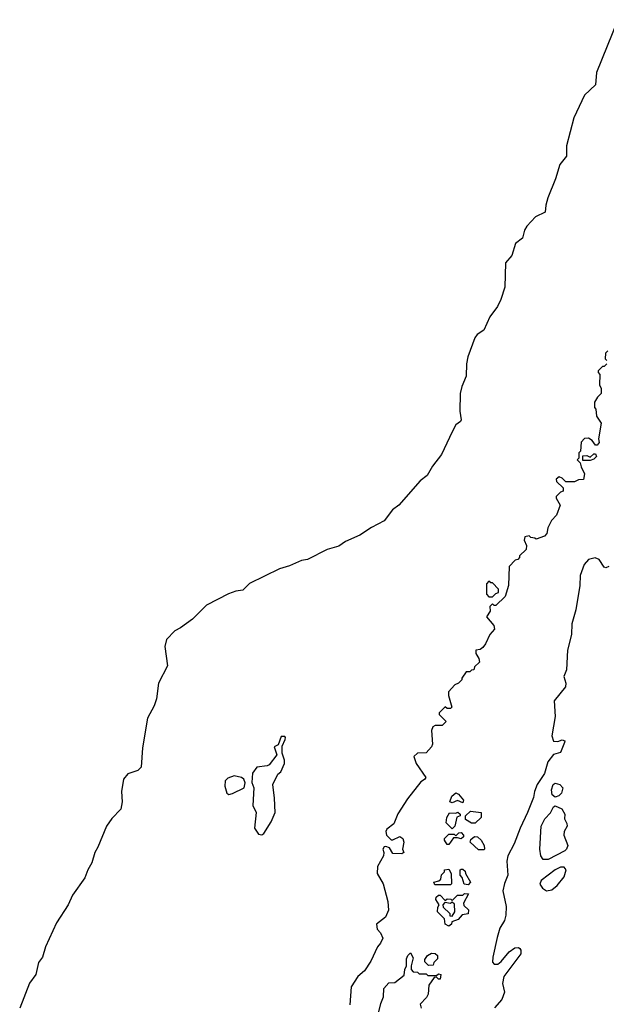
# Model space of a CAD drawing. Extents: x 2604950 to 2749250, y 940531 to 1028284.
# Tile 48 of 220: x 2611027 to 2614387, y 1003335 to 1008978. Entities that reach past the tile are written whole.
import ezdxf

# ---------------------------------------------------------------- set-up
doc = ezdxf.new("R2010")
doc.units = 0

msp = doc.modelspace()

# ---------------------------------------------------------------- linework, layer by layer
at = {"layer": '0CON05XD'}
for points in [[(2614452.2, 1008977.8), (2614330.9, 1008675), (2614325.4, 1008605), (2614262.5, 1008545), (2614200.5, 1008415), (2614159.2, 1008255), (2614158.5, 1008195), (2614121.4, 1008148.6), (2614096.7, 1008065), (2614052.8, 1007957.2), (2614040.6, 1007915), (2614037.1, 1007875), (2613981.9, 1007848.1), (2613931.2, 1007795), (2613918.7, 1007771.3), (2613906.9, 1007725), (2613867.5, 1007695), (2613845, 1007625.7), (2613808.8, 1007585), (2613805.4, 1007445), (2613783.8, 1007375), (2613763.4, 1007335), (2613720.7, 1007275), (2613685, 1007198.8), (2613647.3, 1007172.7), (2613634.5, 1007155), (2613594.4, 1007045.6), (2613585.8, 1007005), (2613584.2, 1006935), (2613559.4, 1006875), (2613550.5, 1006835), (2613548.2, 1006735), (2613555.5, 1006684.5), (2613552.5, 1006675), (2613524.7, 1006655.3), (2613503.3, 1006616.7), (2613443.2, 1006485), (2613391, 1006419), (2613361.3, 1006365), (2613321.5, 1006335), (2613198.7, 1006195), (2613162.1, 1006167.9), (2613114.4, 1006105), (2613042.1, 1006067.9), (2612975, 1006023.9), (2612893, 1005987), (2612855, 1005960.7), (2612788.7, 1005941.3), (2612675.2, 1005884.8), (2612641.4, 1005878.6), (2612572.2, 1005847.8), (2612515, 1005830.7), (2612342.8, 1005747.2), (2612305, 1005708.6), (2612265, 1005703.1), (2612223.1, 1005686.9), (2612097.7, 1005622.3), (2612017.5, 1005542.5), (2611948, 1005492), (2611914.8, 1005475.2), (2611867.9, 1005425), (2611857.8, 1005385), (2611873.3, 1005275), (2611821.5, 1005175), (2611810, 1005085), (2611796.7, 1005045), (2611759.6, 1004975), (2611730, 1004805), (2611722, 1004695), (2611703.3, 1004675), (2611647.1, 1004655), (2611620.8, 1004625), (2611609.2, 1004555), (2611613.1, 1004495), (2611606.6, 1004453.4), (2611555, 1004400.8), (2611525, 1004355.8), (2611475, 1004236.2), (2611457.1, 1004205), (2611439.5, 1004145), (2611416.7, 1004105), (2611400.3, 1004059.7), (2611330.1, 1003959.9), (2611305.4, 1003905), (2611238.5, 1003801.5), (2611174.1, 1003665), (2611157.5, 1003605), (2611134.5, 1003575), (2611120, 1003505), (2611083.9, 1003456.1), (2611027, 1003313)], [(2614395, 1007080), (2614383, 1007067), (2614380, 1007035), (2614390, 1007025)], [(2614390, 1007005), (2614375, 1006990), (2614365, 1006990), (2614340, 1006965), (2614340, 1006955), (2614350, 1006945), (2614347.5, 1006885), (2614357.5, 1006865), (2614357.5, 1006835), (2614337.5, 1006815), (2614320, 1006785), (2614320, 1006755), (2614327.5, 1006745), (2614330, 1006705), (2614357.5, 1006665), (2614343.3, 1006575), (2614346.7, 1006555), (2614335, 1006540), (2614325, 1006540), (2614306.4, 1006566.4), (2614285, 1006580), (2614261.7, 1006578.3), (2614243, 1006557), (2614240, 1006505), (2614230, 1006495), (2614230, 1006465), (2614220, 1006455), (2614238.3, 1006438.3), (2614242.5, 1006415), (2614262.5, 1006375), (2614257, 1006343), (2614228.3, 1006341.7), (2614205, 1006330), (2614155, 1006330), (2614135, 1006350), (2614117, 1006357), (2614100, 1006345), (2614101.7, 1006331.7), (2614140, 1006295), (2614140, 1006275), (2614125, 1006270), (2614100, 1006245), (2614100, 1006235), (2614122.5, 1006195), (2614101.7, 1006138.3), (2614073, 1006107), (2614052.5, 1006065), (2614047, 1006033), (2614033, 1006017), (2613985, 1006000), (2613977, 1006007), (2613955, 1006010), (2613945, 1006020), (2613920, 1006015), (2613917.5, 1005995), (2613930, 1005965), (2613928.3, 1005941.7), (2613890, 1005905), (2613890, 1005895), (2613880, 1005885), (2613865, 1005880), (2613830, 1005845), (2613827.5, 1005735), (2613807, 1005673), (2613755, 1005620), (2613745, 1005620), (2613735, 1005630), (2613720, 1005615), (2613721.7, 1005588.3), (2613700, 1005555), (2613742.5, 1005505), (2613747.5, 1005485), (2613720, 1005455), (2613695, 1005400), (2613679.3, 1005380.7), (2613665, 1005367.5), (2613640, 1005365), (2613640, 1005345), (2613657, 1005317), (2613660, 1005295), (2613631.7, 1005268.3), (2613628.3, 1005251.7), (2613615, 1005250), (2613605, 1005240), (2613585, 1005240), (2613560, 1005205), (2613560, 1005195), (2613540, 1005175), (2613520, 1005165), (2613483.6, 1005126.4), (2613482.5, 1005105), (2613501.7, 1005038.3), (2613495, 1005030), (2613475, 1005030), (2613465, 1005040), (2613455, 1005030), (2613430, 1005005), (2613430, 1004995), (2613470, 1004955), (2613446.4, 1004933.6), (2613407, 1004933), (2613393.9, 1004926.1), (2613386.4, 1004903.6), (2613390.8, 1004825), (2613385, 1004810), (2613355, 1004776.7), (2613305, 1004773.8), (2613283.8, 1004755), (2613298, 1004715), (2613352.5, 1004635), (2613345, 1004622.5), (2613325, 1004610), (2613248.1, 1004511.9), (2613193.3, 1004426.7), (2613170.3, 1004369.7), (2613130.5, 1004339.5), (2613123.9, 1004326.1), (2613128.8, 1004305), (2613155, 1004277.5), (2613165, 1004276.7), (2613205, 1004296.2), (2613221.2, 1004285), (2613227.5, 1004265), (2613220, 1004225), (2613227.5, 1004205), (2613215, 1004197.5), (2613165, 1004200), (2613145, 1004232.5), (2613125, 1004240), (2613115, 1004236.7), (2613106.7, 1004225), (2613112.5, 1004205), (2613110, 1004185), (2613075.8, 1004124.2), (2613074.3, 1004084.3), (2613109.2, 1004025), (2613135.6, 1003925), (2613138.6, 1003875), (2613122.5, 1003835), (2613070, 1003795), (2613073.8, 1003765), (2613094.1, 1003744.1), (2613106.7, 1003715), (2613093.8, 1003685), (2613076.2, 1003665), (2613038.3, 1003581.7), (2613002.4, 1003527.6), (2612962.9, 1003495), (2612925.7, 1003435), (2612917.3, 1003332.7)], [(2614251.7, 1006451.7), (2614251.7, 1006478.3), (2614275, 1006480), (2614295, 1006470), (2614315, 1006490), (2614325, 1006490), (2614330, 1006475), (2614315, 1006460), (2614295, 1006452.5), (2614251.7, 1006451.7)], [(2614402.5, 1005845), (2614385, 1005836.7), (2614375, 1005840), (2614346.7, 1005885), (2614324.2, 1005894.2), (2614285, 1005884.3), (2614260, 1005855), (2614237.4, 1005792.6), (2614235.5, 1005735), (2614211.8, 1005595), (2614189.2, 1005515), (2614188.2, 1005455), (2614164.5, 1005365), (2614158.6, 1005251.4), (2614144.5, 1005214.5), (2614155.6, 1005175), (2614153.6, 1005155), (2614087.9, 1005075), (2614093.4, 1004985), (2614074.5, 1004874.5), (2614085, 1004844), (2614108.8, 1004841.2), (2614135, 1004850), (2614150, 1004845), (2614147.5, 1004835), (2614125, 1004777.5), (2614085, 1004765.8), (2614052.2, 1004725), (2614032.7, 1004657.3), (2613991.5, 1004595), (2613975.5, 1004555), (2613970.5, 1004519.5), (2613935.7, 1004434.3), (2613893.2, 1004345), (2613860, 1004255), (2613822.7, 1004185), (2613817.5, 1004155), (2613823.6, 1004075), (2613803, 1004027), (2613793.6, 1003985), (2613813.4, 1003895), (2613812.1, 1003845), (2613803.1, 1003815), (2613778, 1003772), (2613762.3, 1003717.7), (2613736.4, 1003605), (2613735.7, 1003575.7), (2613744.5, 1003564.5), (2613765, 1003565.8), (2613785, 1003580.8), (2613830.8, 1003635), (2613862.2, 1003657.8), (2613885, 1003660), (2613892, 1003655), (2613898.1, 1003645), (2613897.5, 1003625), (2613799.2, 1003495), (2613792.5, 1003455), (2613804.2, 1003405), (2613788.3, 1003361.7), (2613747.5, 1003315)], [(2613735, 1005670), (2613755, 1005690), (2613770, 1005695), (2613770, 1005715), (2613735, 1005750), (2613725, 1005750), (2613715, 1005760), (2613700, 1005745), (2613700, 1005685), (2613715, 1005670), (2613735, 1005670)], [(2612413.6, 1004306.4), (2612425, 1004313.3), (2612468.3, 1004381.7), (2612490, 1004435), (2612487, 1004517), (2612476.2, 1004595), (2612506.4, 1004653.6), (2612523.6, 1004666.4), (2612544, 1004715), (2612543.8, 1004735), (2612530, 1004775), (2612530, 1004815), (2612547, 1004853), (2612550, 1004865), (2612545, 1004870), (2612525, 1004870), (2612508.3, 1004821.7), (2612485, 1004810), (2612500, 1004765), (2612455, 1004707.5), (2612445, 1004701.2), (2612385, 1004693.3), (2612360.7, 1004659.3), (2612357, 1004607), (2612368.8, 1004575), (2612363.3, 1004475), (2612381.2, 1004435), (2612372, 1004345), (2612395, 1004310), (2612413.6, 1004306.4)], [(2612225, 1004537.5), (2612245, 1004542.5), (2612312.5, 1004575), (2612317.5, 1004605), (2612310, 1004625), (2612297.5, 1004635), (2612255, 1004643.8), (2612219.3, 1004630.7), (2612203.8, 1004616.2), (2612202, 1004585), (2612213.3, 1004545), (2612225, 1004537.5)], [(2614095, 1004522.5), (2614077.5, 1004535), (2614072.5, 1004565), (2614082.5, 1004595), (2614095, 1004602.5), (2614120, 1004595), (2614137.5, 1004575), (2614130, 1004545), (2614115, 1004530), (2614095, 1004522.5)], [(2613565, 1004490), (2613535, 1004502.5), (2613505, 1004490), (2613490, 1004495), (2613502, 1004528), (2613525, 1004547.5), (2613540, 1004540), (2613570, 1004505), (2613565, 1004490)], [(2613505, 1004340), (2613470, 1004375), (2613473.6, 1004406.4), (2613488.3, 1004431.7), (2613525, 1004430), (2613537, 1004437), (2613550, 1004425), (2613550, 1004415), (2613531.7, 1004408.3), (2613520, 1004355), (2613505, 1004340)], [(2613635, 1004372.5), (2613615, 1004372.5), (2613580, 1004395), (2613580, 1004415), (2613608.3, 1004441.7), (2613670, 1004435), (2613670, 1004405), (2613635, 1004372.5)], [(2614055, 1004164.5), (2614025.5, 1004165.5), (2614012.9, 1004185), (2614007.1, 1004225), (2614013.1, 1004355), (2614035, 1004398.8), (2614066.9, 1004433.1), (2614085, 1004467.5), (2614095, 1004472.5), (2614132.5, 1004455), (2614150, 1004425), (2614147, 1004397), (2614161.7, 1004371.7), (2614163.3, 1004355), (2614146.2, 1004325), (2614144, 1004305), (2614166, 1004245), (2614160, 1004225), (2614150, 1004215), (2614055, 1004164.5)], [(2613485, 1004250), (2613475, 1004250), (2613460, 1004275), (2613460, 1004285), (2613485, 1004310), (2613515, 1004310), (2613525, 1004300), (2613541.7, 1004318.3), (2613555, 1004320), (2613570, 1004305), (2613570, 1004295), (2613555, 1004282.5), (2613535, 1004290), (2613511.7, 1004288.3), (2613485, 1004250)], [(2613685, 1004220), (2613655, 1004220), (2613607.5, 1004265), (2613610.7, 1004279.3), (2613633, 1004297), (2613650, 1004295), (2613670, 1004275), (2613687.5, 1004245), (2613690, 1004225), (2613685, 1004220)], [(2613495, 1004020), (2613405, 1004020), (2613400, 1004035), (2613428.3, 1004041.7), (2613438.3, 1004051.7), (2613443, 1004077), (2613460, 1004095), (2613460, 1004105), (2613485, 1004110), (2613497.5, 1004085), (2613500, 1004025), (2613495, 1004020)], [(2613595, 1004020), (2613573, 1004023), (2613561.7, 1004061.7), (2613550, 1004075), (2613550, 1004105), (2613555, 1004110), (2613565, 1004110), (2613578.3, 1004098.3), (2613580, 1004085), (2613610, 1004035), (2613595, 1004020)], [(2614045, 1003986.2), (2614075, 1003992), (2614105, 1004016), (2614145.5, 1004065), (2614156.7, 1004105), (2614145, 1004120.6), (2614125, 1004120.9), (2614095, 1004106.4), (2614013.8, 1004045), (2614006.4, 1004023.6), (2614020.9, 1004000.9), (2614045, 1003986.2)], [(2613485, 1003782.5), (2613463.6, 1003793.6), (2613460, 1003825), (2613420, 1003865), (2613421.7, 1003891.7), (2613430, 1003905), (2613410, 1003935), (2613411.7, 1003948.3), (2613425, 1003960), (2613435, 1003960), (2613465, 1003930), (2613475, 1003940), (2613497, 1003937), (2613505, 1003930), (2613535, 1003960), (2613565, 1003960), (2613575, 1003970), (2613598.3, 1003968.3), (2613570, 1003915), (2613571.7, 1003901.7), (2613597, 1003877), (2613596.7, 1003853.3), (2613561.7, 1003848.3), (2613538.3, 1003821.7), (2613501.7, 1003808.3), (2613500, 1003795), (2613485, 1003782.5)], [(2613505, 1003840), (2613520, 1003865), (2613518.3, 1003908.3), (2613505, 1003920), (2613495, 1003912.5), (2613461.7, 1003918.3), (2613450, 1003905), (2613451.7, 1003891.7), (2613490, 1003855), (2613491.7, 1003841.7), (2613505, 1003840)], [(2613082.5, 1003285), (2613095, 1003340), (2613111.7, 1003378.3), (2613113.3, 1003425), (2613142, 1003458), (2613175, 1003460), (2613228.3, 1003501.7), (2613232.5, 1003535), (2613242.5, 1003555), (2613242.5, 1003595), (2613250, 1003615), (2613265, 1003630), (2613281.7, 1003601.7), (2613270, 1003555), (2613270, 1003535), (2613281.7, 1003521.7), (2613305, 1003520), (2613315, 1003510), (2613355, 1003510), (2613365, 1003500), (2613415, 1003500), (2613425, 1003510), (2613440, 1003505), (2613435, 1003480), (2613425, 1003480), (2613415, 1003490), (2613401.7, 1003488.3), (2613370, 1003445), (2613367, 1003393), (2613356.4, 1003373.6), (2613320, 1003335), (2613327.5, 1003312.5)], [(2613368.3, 1003558.3), (2613348.3, 1003578.3), (2613348.3, 1003591.7), (2613362.5, 1003615), (2613385, 1003627.5), (2613407, 1003627), (2613420, 1003615), (2613420, 1003595), (2613400, 1003575), (2613395, 1003560), (2613368.3, 1003558.3)]]:
    msp.add_lwpolyline(points, dxfattribs=at)

doc.saveas('drawing.dxf')
